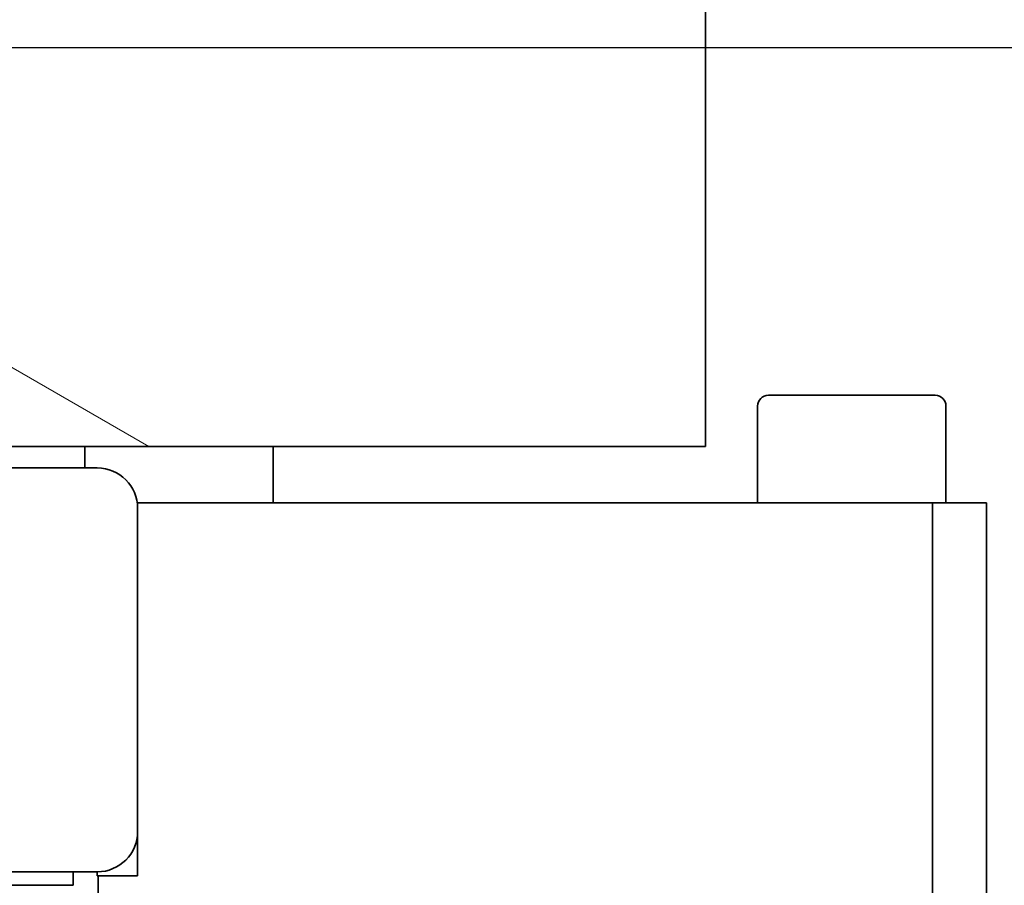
# Model space of a CAD drawing. Header units: millimetres. Extents: x 0 to 7128, y 0 to 5040.
# Tile 55 of 215: x 609 to 646, y 1565 to 1597. Entities that reach past the tile are written whole.
import ezdxf

# ---------------------------------------------------------------- set-up
doc = ezdxf.new("R2010")
doc.units = ezdxf.units.MM
doc.header["$LTSCALE"] = 12
doc.linetypes.add('DASHED_SPACE', pattern=[0.2067, 0.1654, -0.0413])
doc.layers.add('Linee dettaglio cerchio(ISO)', color=7, linetype='DASHED_SPACE', lineweight=25)
doc.layers.add('Spigoli visibili(ISO)', color=7, linetype='Continuous', lineweight=35)
doc.layers.add('Tratteggio', color=7, linetype='Continuous', lineweight=9, true_color=0x1e1e47)

# ---------------------------------------------------------------- blocks, each defined once
blk = doc.blocks.new('Dettaglio2d0')
at = {"layer": 'Linee dettaglio cerchio(ISO)', "ltscale": 29.471664, "flags": 128}
blk.add_lwpolyline([(34.3162, 111.0487), (70.2317, 111.0487), (70.2317, 133.0051), (34.3162, 133.0051), (34.3162, 111.0487)], dxfattribs=at)

msp = doc.modelspace()

# ---------------------------------------------------------------- hatches: boundary and pattern name
at = {"layer": 'Tratteggio'}
h = msp.add_hatch(dxfattribs=at)
h.set_pattern_fill('ANSI31', color=256, scale=304.8, angle=15, style=0)
h.set_pattern_definition([(60, (0, 0), (-32.99556, 19.05), [])])
edge = h.paths.add_edge_path()
edge.add_line((723.683, 1715.151), (531.683, 1715.151))
edge.add_line((531.683, 1715.151), (531.683, 1521.151))
edge.add_line((531.683, 1521.151), (531.683, 1517.151))
edge.add_line((531.683, 1517.151), (535.683, 1517.151))
edge.add_line((535.683, 1517.151), (559.683, 1517.151))
edge.add_line((559.683, 1517.151), (559.683, 1527.151))
edge.add_line((559.683, 1527.151), (559.683, 1598.151))
edge.add_line((559.683, 1598.151), (545.683, 1598.151))
edge.add_line((545.683, 1598.151), (544.683, 1598.151))
edge.add_ellipse((544.683, 1602.151), major_axis=(-4, 0), ratio=1, start_angle=0, end_angle=90, ccw=False)
edge.add_line((540.683, 1602.151), (540.683, 1603.151))
edge.add_line((540.683, 1603.151), (540.683, 1634.151))
edge.add_line((540.683, 1634.151), (540.683, 1635.151))
edge.add_ellipse((544.683, 1635.151), major_axis=(0, 4), ratio=1, start_angle=0, end_angle=90, ccw=False)
edge.add_line((544.683, 1639.151), (545.683, 1639.151))
edge.add_line((545.683, 1639.151), (709.683, 1639.151))
edge.add_line((709.683, 1639.151), (710.683, 1639.151))
edge.add_ellipse((710.683, 1635.151), major_axis=(4, 0), ratio=1, start_angle=0, end_angle=90, ccw=False)
edge.add_line((714.683, 1635.151), (714.683, 1634.151))
edge.add_line((714.683, 1634.151), (714.683, 1603.151))
edge.add_line((714.683, 1603.151), (714.683, 1602.151))
edge.add_ellipse((710.683, 1602.151), major_axis=(0, -4), ratio=1, start_angle=0, end_angle=90, ccw=False)
edge.add_line((710.683, 1598.151), (709.683, 1598.151))
edge.add_line((709.683, 1598.151), (695.683, 1598.151))
edge.add_line((695.683, 1598.151), (695.683, 1527.151))
edge.add_line((695.683, 1527.151), (695.683, 1517.151))
edge.add_line((695.683, 1517.151), (719.683, 1517.151))
edge.add_line((719.683, 1517.151), (723.683, 1517.151))
edge.add_line((723.683, 1517.151), (723.683, 1521.151))
edge.add_line((723.683, 1521.151), (723.683, 1715.151))
edge = h.paths.add_edge_path(flags=0)
edge.add_ellipse((567.683, 1690.151), major_axis=(0, 10), ratio=1, start_angle=0, end_angle=90)
edge.add_line((557.683, 1690.151), (557.683, 1665.151))
edge.add_ellipse((567.683, 1665.151), major_axis=(-10, 0), ratio=1, start_angle=0, end_angle=90)
edge.add_line((567.683, 1655.151), (687.683, 1655.151))
edge.add_ellipse((687.683, 1665.151), major_axis=(0, -10), ratio=1, start_angle=0, end_angle=90)
edge.add_line((697.683, 1665.151), (697.683, 1690.151))
edge.add_ellipse((687.683, 1690.151), major_axis=(10, 0), ratio=1, start_angle=0, end_angle=90)
edge.add_line((687.683, 1700.151), (567.683, 1700.151))
h = msp.add_hatch(dxfattribs=at)
h.set_pattern_fill('ANSI31', color=256, scale=304.8, style=0)
h.set_pattern_definition([(45, (0, 0), (-26.9408, 26.9408), [])])
h.paths.add_polyline_path([(690.183, 1625.151), (690.183, 1629.474), (690.183, 1630.151), (688.683, 1630.151), (688.183, 1630.151), (688.183, 1625.151)])
h.paths.add_polyline_path([(567.183, 1625.151), (567.183, 1630.151), (566.683, 1630.151), (565.183, 1630.151), (565.183, 1629.474), (565.183, 1625.151)])
edge = h.paths.add_edge_path()
edge.add_ellipse((569.183, 1534.151), major_axis=(0, -4), ratio=1, start_angle=270, end_angle=360)
edge.add_line((569.183, 1530.151), (686.183, 1530.151))
edge.add_ellipse((686.183, 1534.151), major_axis=(4, 0), ratio=1, start_angle=270, end_angle=360)
edge.add_line((690.183, 1534.151), (690.183, 1622.151))
edge.add_line((690.183, 1622.151), (688.183, 1622.151))
edge.add_line((688.183, 1622.151), (688.183, 1534.151))
edge.add_ellipse((686.183, 1534.151), major_axis=(0, -2), ratio=1, start_angle=0, end_angle=90, ccw=False)
edge.add_line((686.183, 1532.151), (569.183, 1532.151))
edge.add_ellipse((569.183, 1534.151), major_axis=(-2, 0), ratio=1, start_angle=0, end_angle=90, ccw=False)
edge.add_line((567.183, 1534.151), (567.183, 1622.151))
edge.add_line((567.183, 1622.151), (565.183, 1622.151))
edge.add_line((565.183, 1622.151), (565.183, 1534.151))
h = msp.add_hatch(dxfattribs=at)
h.set_pattern_fill('ANSI31', color=256, scale=304.8, angle=105.0002, style=0)
h.set_pattern_definition([(150.0002, (0, 0), (-19.0499, -32.99565), [])])
h.paths.add_polyline_path([(599.048, 1598.251), (593.748, 1598.251), (593.748, 1581.251), (593.988, 1581.251), (608.009, 1581.251), (634.748, 1581.251), (634.748, 1598.551), (633.748, 1602.051), (633.4, 1602.051), (633.01, 1602.051), (632.634, 1602.051), (618.863, 1602.051), (618.487, 1602.051), (618.097, 1602.051), (617.748, 1602.051), (617.748, 1598.251), (604.648, 1598.251), (604.648, 1596.651), (603.7, 1596.651), (599.996, 1596.651), (599.048, 1596.651)])

# ---------------------------------------------------------------- linework, layer by layer
at = {"layer": 'Spigoli visibili(ISO)'}
for p, q in [((634.748, 1581.251), (634.748, 1598.551)), ((637.083, 1583.151), (643.283, 1583.151)), ((636.683, 1582.751), (636.683, 1579.151)), ((643.683, 1582.751), (643.683, 1579.151)), ((593.748, 1581.251), (634.748, 1581.251)), ((611.683, 1581.251), (611.683, 1580.451)), ((618.683, 1581.251), (618.683, 1579.151)), ((612.148, 1580.451), (595.148, 1580.451)), ((613.635, 1579.151), (643.183, 1579.151)), ((645.183, 1579.151), (643.183, 1579.151)), ((643.183, 1579.151), (643.183, 1559.151)), ((645.183, 1559.151), (645.183, 1579.151)), ((613.648, 1566.951), (613.648, 1578.951)), ((613.648, 1565.301), (613.648, 1566.951)), ((595.148, 1565.451), (612.148, 1565.451)), ((611.248, 1564.951), (611.248, 1565.451)), ((612.148, 1565.301), (612.148, 1565.451)), ((613.648, 1565.301), (612.148, 1565.301)), ((612.183, 1559.151), (612.183, 1565.301)), ((611.248, 1564.951), (602.598, 1564.951))]:
    msp.add_line(p, q, dxfattribs=at)
for centre, radius, start, end in [((637.083, 1582.751), 0.4, 90, 180), ((643.283, 1582.751), 0.4, 0, 90), ((612.148, 1578.951), 1.5, 0, 90), ((612.148, 1566.951), 1.5, 270, 0)]:
    msp.add_arc(centre, radius, start, end, dxfattribs=at)

# ---------------------------------------------------------------- block references
at = {"layer": 'Linee dettaglio cerchio(ISO)', "xscale": 12, "yscale": 12, "zscale": 12}
msp.add_blockref('Dettaglio2d0', (0, 0), dxfattribs=at)

doc.saveas('drawing.dxf')
